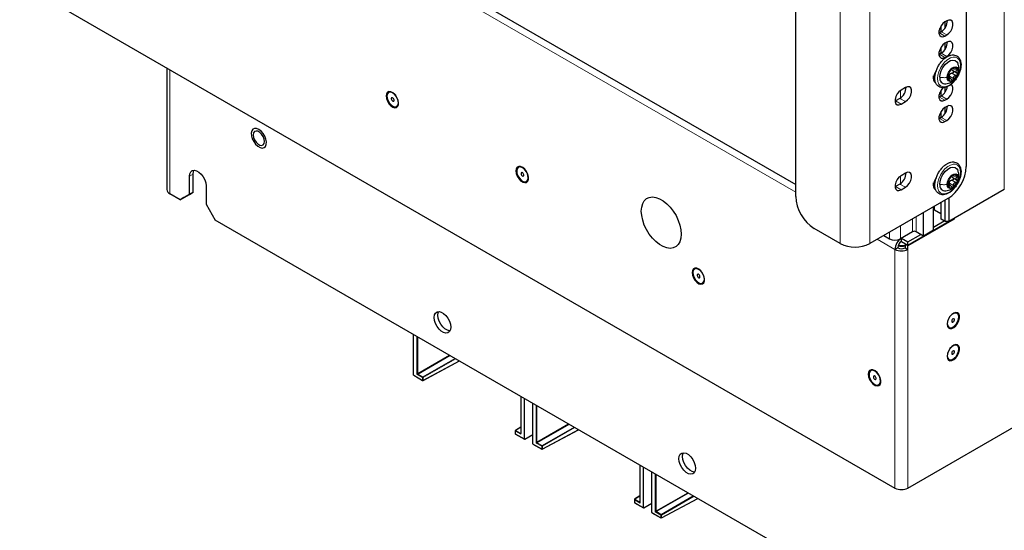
# Paper-space layout 'Blatt2' of a CAD drawing. Header units: millimetres. Extents: x 5 to 418, y 2 to 292.
# Tile 83 of 100: x 252 to 314, y 109 to 142. Entities that reach past the tile are written whole.
import ezdxf

# ---------------------------------------------------------------- set-up
doc = ezdxf.new("R2010")
doc.units = ezdxf.units.MM

psp = doc.layouts.new('Blatt2')

# ---------------------------------------------------------------- linework, layer by layer
at = {"color": 7, "linetype": 'Continuous', "lineweight": 18}
for p, q in [((314.116, 131.146), (314.116, 212.528)), ((300.858, 130.976), (251.537, 159.448)), ((303.686, 144.041), (303.686, 127.711)), ((305.572, 144.041), (305.572, 127.711)), ((310.109, 141.574), (310.109, 141.176)), ((310.345, 140.904), (309.991, 141.108)), ((310.462, 140.972), (310.109, 141.176)), ((310.109, 140.213), (310.109, 139.815)), ((310.345, 139.543), (309.991, 139.747)), ((310.462, 139.611), (310.109, 139.815)), ((261.083, 138.763), (261.083, 130.867)), ((310.631, 138.354), (310.89, 138.204)), ((310.777, 138.535), (311.036, 138.385)), ((310.866, 138.863), (310.89, 138.849)), ((310.974, 138.817), (311.1, 138.744)), ((311.228, 138.796), (311.214, 138.684)), ((309.708, 138.142), (309.638, 138.182)), ((310.55, 138.181), (310.617, 138.143)), ((307.516, 137.446), (307.516, 136.959)), ((310.109, 137.492), (310.109, 137.093)), ((310.462, 136.889), (310.109, 137.093)), ((307.552, 136.57), (307.198, 136.774)), ((307.834, 136.733), (307.481, 136.937)), ((310.345, 136.821), (309.991, 137.025)), ((310.109, 136.131), (310.109, 135.733)), ((310.345, 135.46), (309.991, 135.665)), ((310.462, 135.528), (310.109, 135.733)), ((262.32, 131.99), (262.556, 132.126)), ((310.866, 132.058), (310.89, 132.044)), ((307.834, 131.29), (307.481, 131.494)), ((307.516, 132.002), (307.516, 131.516)), ((310.631, 131.549), (310.89, 131.399)), ((310.777, 131.73), (311.036, 131.58)), ((310.974, 132.013), (311.1, 131.94)), ((311.228, 131.992), (311.214, 131.88)), ((307.552, 131.126), (307.198, 131.33)), ((309.708, 131.337), (309.638, 131.378)), ((310.55, 131.377), (310.617, 131.338)), ((310.109, 130.33), (310.109, 129.255)), ((309.685, 130.085), (309.685, 129.826)), ((308.282, 128.459), (308.282, 129.275)), ((308.518, 129.411), (308.518, 128.459)), ((306.809, 128.016), (306.809, 128.425)), ((307.516, 128.833), (307.516, 128.016)), ((307.163, 127.336), (306.043, 127.982)), ((307.575, 128.05), (307.575, 128.05)), ((307.163, 112.162), (307.163, 127.336)), ((307.988, 112.162), (307.988, 127.336)), ((276.787, 119.395), (276.787, 121.802)), ((276.833, 121.775), (276.833, 119.449)), ((276.833, 119.449), (278.848, 120.612)), ((278.895, 120.585), (276.857, 119.408)), ((277.163, 119.231), (279.201, 120.408)), ((279.249, 120.38), (277.187, 119.19)), ((277.187, 119.017), (279.477, 120.249)), ((276.57, 119.347), (277.14, 119.017)), ((277.14, 119.19), (276.787, 119.395)), ((276.857, 119.408), (277.163, 119.231)), ((277.14, 119.017), (277.14, 119.19)), ((277.187, 119.19), (277.187, 119.017)), ((283.394, 117.987), (283.394, 115.58)), ((284.358, 115.024), (284.358, 117.431)), ((284.405, 117.404), (284.405, 115.078)), ((283.04, 115.784), (283.04, 115.611)), ((283.394, 115.58), (283.04, 115.784)), ((283.384, 116.023), (283.063, 115.825)), ((283.063, 115.825), (283.37, 115.648)), ((284.405, 115.078), (286.42, 116.241)), ((286.467, 116.213), (284.429, 115.037)), ((284.735, 114.86), (286.773, 116.037)), ((286.82, 116.009), (284.759, 114.819)), ((284.759, 114.646), (287.049, 115.877)), ((283.04, 115.611), (283.611, 115.282)), ((283.37, 115.648), (283.384, 115.657)), ((284.142, 114.976), (284.712, 114.646)), ((284.712, 114.819), (284.358, 115.024)), ((284.429, 115.037), (284.735, 114.86)), ((284.712, 114.646), (284.712, 114.819)), ((284.759, 114.819), (284.759, 114.646)), ((290.966, 113.616), (290.966, 111.209)), ((291.933, 110.651), (291.933, 113.058)), ((291.979, 113.031), (291.979, 110.705)), ((290.612, 111.413), (290.612, 111.24)), ((290.966, 111.209), (290.612, 111.413)), ((290.956, 111.652), (290.635, 111.454)), ((290.635, 111.454), (290.942, 111.277)), ((291.979, 110.705), (293.994, 111.868)), ((294.041, 111.841), (292.003, 110.664)), ((292.309, 110.488), (294.347, 111.664)), ((294.394, 111.637), (292.333, 110.447)), ((292.333, 110.274), (294.623, 111.505)), ((290.612, 111.24), (291.182, 110.911)), ((290.942, 111.277), (290.956, 111.286)), ((291.716, 110.603), (292.286, 110.274)), ((292.286, 110.447), (291.933, 110.651)), ((292.003, 110.664), (292.309, 110.488)), ((292.286, 110.274), (292.286, 110.447)), ((292.333, 110.447), (292.333, 110.274))]:
    psp.add_line(p, q, dxfattribs=at)
at = {"color": 7, "linetype": 'Continuous', "lineweight": 25}
for p, q in [((251.89, 159.72), (300.858, 131.452)), ((311.7, 146.218), (311.7, 132.609)), ((251.537, 144.274), (307.163, 112.162)), ((300.858, 130.704), (300.858, 144.313)), ((310.089, 141.545), (310.089, 141.165)), ((310.462, 141.87), (310.345, 141.802)), ((310.356, 141.422), (310.356, 141.809)), ((309.991, 141.108), (309.957, 141.09)), ((310.109, 141.176), (309.991, 141.108)), ((309.998, 141.357), (310.089, 141.41)), ((310.345, 140.904), (310.462, 140.972)), ((310.089, 140.184), (310.089, 139.804)), ((310.462, 140.509), (310.345, 140.441)), ((310.356, 140.061), (310.356, 140.448)), ((309.991, 139.747), (309.957, 139.729)), ((310.109, 139.815), (309.991, 139.747)), ((310.345, 139.543), (310.462, 139.611)), ((260.888, 138.876), (260.888, 131.139)), ((309.626, 138.176), (309.626, 138.37)), ((309.702, 138.561), (309.742, 138.538)), ((310.837, 138.702), (311.098, 138.552)), ((310.848, 138.845), (310.897, 138.817)), ((309.638, 138.182), (309.604, 138.164)), ((309.708, 138.223), (309.638, 138.182)), ((310.707, 138.19), (310.556, 138.277)), ((274.987, 137.319), (274.983, 137.316)), ((307.834, 137.631), (307.552, 137.468)), ((310.109, 137.093), (309.991, 137.025)), ((310.089, 137.327), (309.998, 137.274)), ((310.089, 137.462), (310.089, 137.082)), ((310.356, 137.339), (310.356, 137.64)), ((275.5, 136.421), (275.504, 136.424)), ((307.198, 136.774), (307.164, 136.756)), ((307.481, 136.937), (307.198, 136.774)), ((307.552, 136.57), (307.834, 136.733)), ((309.991, 137.025), (309.957, 137.008)), ((310.345, 136.821), (310.462, 136.889)), ((310.462, 136.427), (310.345, 136.359)), ((310.089, 136.101), (310.089, 135.721)), ((310.356, 135.978), (310.356, 136.365)), ((309.991, 135.665), (309.957, 135.647)), ((310.109, 135.733), (309.991, 135.665)), ((310.345, 135.46), (310.462, 135.528)), ((262.556, 130.969), (262.556, 132.126)), ((283.237, 132.556), (283.233, 132.554)), ((307.834, 132.188), (307.552, 132.024)), ((262.32, 130.833), (262.32, 131.99)), ((283.749, 131.659), (283.753, 131.661)), ((307.481, 131.494), (307.198, 131.33)), ((309.626, 131.371), (309.626, 131.566)), ((309.708, 131.418), (309.638, 131.378)), ((309.702, 131.756), (309.742, 131.734)), ((310.707, 131.385), (310.556, 131.472)), ((310.837, 131.898), (311.098, 131.747)), ((310.848, 132.041), (310.897, 132.013)), ((261.731, 130.493), (261.083, 130.867)), ((261.731, 130.493), (262.32, 130.833)), ((262.556, 130.969), (261.967, 130.629)), ((262.32, 130.833), (262.556, 130.969)), ((263.381, 131.378), (263.381, 130.221)), ((307.198, 131.33), (307.164, 131.312)), ((307.552, 131.126), (307.834, 131.29)), ((309.638, 131.378), (309.604, 131.36)), ((314.116, 131.146), (310.592, 129.112)), ((261.967, 130.629), (261.731, 130.493)), ((263.381, 130.221), (263.97, 129.2)), ((310.521, 130.568), (305.572, 127.711)), ((310.089, 130.319), (310.089, 129.282)), ((310.356, 129.112), (310.356, 130.473)), ((310.592, 130.611), (310.592, 129.112)), ((308.989, 128.186), (308.989, 129.684)), ((309.626, 128.554), (309.626, 130.051)), ((310.089, 129.592), (309.685, 129.826)), ((323.956, 94.571), (263.97, 129.2)), ((307.988, 127.608), (310.875, 129.275)), ((310.934, 129.268), (307.988, 127.567)), ((309.626, 128.758), (310.297, 129.146)), ((310.356, 129.112), (310.109, 129.255)), ((310.592, 129.112), (310.356, 129.112)), ((310.875, 129.275), (310.875, 129.275)), ((310.934, 129.268), (310.898, 129.289)), ((310.934, 129.309), (310.934, 129.268)), ((303.686, 127.711), (302.036, 128.663)), ((308.282, 128.459), (307.516, 128.016)), ((307.988, 127.812), (308.813, 128.289)), ((308.989, 128.186), (308.518, 128.459)), ((309.626, 128.554), (308.989, 128.186)), ((306.455, 128.221), (306.809, 128.016)), ((307.575, 128.05), (307.988, 127.812)), ((307.575, 127.846), (307.575, 128.05)), ((307.575, 127.846), (307.988, 127.608)), ((307.846, 127.69), (307.811, 127.669)), ((307.988, 127.567), (307.811, 127.669)), ((307.811, 127.669), (307.811, 127.438)), ((307.988, 127.608), (307.988, 127.812)), ((307.339, 127.438), (307.163, 127.336)), ((307.811, 127.438), (307.988, 127.336)), ((307.988, 127.336), (307.988, 127.567)), ((294.433, 126.093), (294.429, 126.091)), ((294.945, 125.196), (294.949, 125.198)), ((311.117, 123.268), (311.113, 123.27)), ((310.596, 122.375), (310.6, 122.373)), ((276.57, 119.347), (276.57, 121.927)), ((311.117, 121.226), (311.113, 121.229)), ((277.18, 119.002), (279.487, 120.243)), ((310.596, 120.334), (310.6, 120.331)), ((305.628, 119.63), (305.624, 119.627)), ((307.988, 112.162), (321.776, 120.122)), ((276.577, 119.331), (277.147, 119.002)), ((306.141, 118.732), (306.145, 118.735)), ((283.384, 117.993), (283.384, 115.632)), ((283.611, 115.282), (283.611, 117.862)), ((284.142, 114.976), (284.142, 117.556)), ((283.031, 115.798), (283.031, 115.625)), ((283.384, 116.035), (283.046, 115.826)), ((284.751, 114.631), (287.059, 115.871)), ((283.047, 115.596), (283.617, 115.267)), ((283.633, 115.269), (284.142, 115.562)), ((284.149, 114.96), (284.719, 114.631)), ((290.956, 113.622), (290.956, 111.261)), ((291.182, 110.911), (291.182, 113.491)), ((291.716, 110.603), (291.716, 113.183)), ((290.602, 111.427), (290.602, 111.254)), ((290.956, 111.664), (290.618, 111.455)), ((292.325, 110.258), (294.633, 111.499)), ((290.619, 111.225), (291.189, 110.896)), ((291.205, 110.898), (291.716, 111.192)), ((291.723, 110.588), (292.293, 110.259))]:
    psp.add_line(p, q, dxfattribs=at)
at = {"color": 7, "linetype": 'Continuous', "lineweight": 25, "flags": 128}
for points in [[(310.345, 141.802), (310.212, 141.698), (310.095, 141.553), (310.008, 141.383), (309.962, 141.21), (309.962, 141.054), (310.008, 140.934), (310.095, 140.865), (310.212, 140.854), (310.345, 140.904)], [(310.462, 140.972), (310.595, 141.076), (310.712, 141.221), (310.799, 141.391), (310.845, 141.564), (310.845, 141.72), (310.799, 141.84), (310.712, 141.91), (310.595, 141.92), (310.462, 141.87)], [(310.345, 140.441), (310.212, 140.337), (310.095, 140.192), (310.008, 140.022), (309.962, 139.849), (309.962, 139.693), (310.008, 139.573), (310.095, 139.504), (310.212, 139.493), (310.345, 139.543)], [(310.462, 139.611), (310.595, 139.715), (310.712, 139.861), (310.799, 140.03), (310.845, 140.203), (310.845, 140.359), (310.799, 140.479), (310.712, 140.549), (310.595, 140.559), (310.462, 140.509)], [(310.015, 138.278), (310.039, 138.483), (310.108, 138.699), (310.218, 138.909), (310.359, 139.095), (310.52, 139.243), (310.688, 139.34), (310.849, 139.378), (310.99, 139.355), (311.1, 139.272), (311.156, 139.175)], [(310.488, 138.265), (310.51, 138.421), (310.573, 138.584), (310.67, 138.733), (310.788, 138.851), (310.914, 138.924), (311.033, 138.943), (311.129, 138.905), (311.192, 138.815), (311.214, 138.684)], [(309.781, 138.684), (309.741, 138.627), (309.654, 138.457), (309.608, 138.284), (309.608, 138.128), (309.654, 138.008), (309.716, 137.951)], [(311.214, 138.684), (311.192, 138.528), (311.129, 138.366), (311.033, 138.217), (310.914, 138.098), (310.788, 138.026), (310.67, 138.007), (310.573, 138.045), (310.51, 138.135), (310.488, 138.265)], [(307.834, 136.733), (307.967, 136.837), (308.084, 136.983), (308.171, 137.152), (308.217, 137.325), (308.217, 137.481), (308.171, 137.601), (308.084, 137.671), (307.967, 137.681), (307.834, 137.631)], [(310.462, 136.889), (310.595, 136.993), (310.712, 137.139), (310.799, 137.308), (310.845, 137.482), (310.845, 137.638), (310.799, 137.757), (310.737, 137.815)], [(274.824, 137.091), (274.846, 136.928), (274.909, 136.758), (275.006, 136.598), (275.127, 136.468), (275.258, 136.379), (275.386, 136.343), (275.496, 136.362), (275.577, 136.436), (275.62, 136.555), (275.62, 136.707), (275.577, 136.876), (275.496, 137.043), (275.386, 137.19), (275.258, 137.301), (275.127, 137.365), (275.006, 137.373), (274.909, 137.326), (274.846, 137.228), (274.824, 137.091)], [(275.161, 136.504), (275.287, 136.424), (275.409, 136.397), (275.51, 136.427), (275.578, 136.511), (275.606, 136.638), (275.59, 136.792), (275.532, 136.956), (275.439, 137.109), (275.322, 137.234), (275.195, 137.314), (275.074, 137.34), (274.973, 137.31), (274.905, 137.227), (274.876, 137.1), (274.892, 136.945), (274.95, 136.781), (275.044, 136.628), (275.161, 136.504)], [(275.504, 136.424), (275.514, 136.43), (275.582, 136.513), (275.61, 136.64), (275.594, 136.795), (275.536, 136.958), (275.443, 137.112), (275.326, 137.236), (275.199, 137.316), (275.078, 137.343), (274.987, 137.319)], [(307.552, 137.468), (307.419, 137.364), (307.302, 137.219), (307.215, 137.049), (307.169, 136.876), (307.169, 136.72), (307.215, 136.6), (307.302, 136.531), (307.419, 136.52), (307.552, 136.57)], [(310.22, 137.624), (310.212, 137.616), (310.095, 137.47), (310.008, 137.301), (309.962, 137.127), (309.962, 136.971), (310.008, 136.851), (310.095, 136.782), (310.212, 136.772), (310.345, 136.821)], [(275.222, 136.78), (275.256, 136.76), (275.289, 136.755), (275.314, 136.768), (275.328, 136.796), (275.329, 136.836), (275.316, 136.88), (275.292, 136.923), (275.261, 136.957), (275.226, 136.978), (275.194, 136.982), (275.169, 136.969), (275.155, 136.941), (275.154, 136.902), (275.167, 136.857), (275.19, 136.815), (275.222, 136.78)], [(310.462, 135.528), (310.595, 135.632), (310.712, 135.778), (310.799, 135.947), (310.845, 136.121), (310.845, 136.277), (310.799, 136.397), (310.712, 136.466), (310.595, 136.476), (310.462, 136.427)], [(310.345, 136.359), (310.212, 136.255), (310.095, 136.109), (310.008, 135.94), (309.962, 135.766), (309.962, 135.61), (310.008, 135.491), (310.095, 135.421), (310.212, 135.411), (310.345, 135.46)], [(266.74, 134.964), (266.597, 135.022), (266.468, 135.024), (266.362, 134.972), (266.29, 134.87), (266.258, 134.726), (266.269, 134.554), (266.321, 134.369), (266.411, 134.187), (266.53, 134.024), (266.668, 133.896), (266.812, 133.813), (266.949, 133.782), (267.068, 133.807), (267.158, 133.886), (267.211, 134.01), (267.222, 134.17), (267.189, 134.35), (267.117, 134.536), (267.012, 134.71), (266.882, 134.857), (266.74, 134.964)], [(266.386, 134.61), (266.407, 134.458), (266.469, 134.3), (266.563, 134.155), (266.678, 134.04), (266.801, 133.969), (266.916, 133.951), (267.011, 133.987), (267.072, 134.075), (267.093, 134.202), (267.072, 134.354), (267.011, 134.512), (266.916, 134.658), (266.801, 134.773), (266.678, 134.844), (266.563, 134.862), (266.469, 134.825), (266.407, 134.738), (266.386, 134.61)], [(262.32, 131.99), (262.342, 132.15), (262.404, 132.273), (262.503, 132.347), (262.63, 132.368), (262.775, 132.334), (262.926, 132.247), (263.071, 132.114), (263.198, 131.946), (263.297, 131.758), (263.359, 131.563), (263.381, 131.378)], [(262.556, 132.126), (262.577, 132.286), (262.612, 132.369)], [(283.074, 132.328), (283.096, 132.165), (283.158, 131.995), (283.255, 131.836), (283.376, 131.705), (283.508, 131.617), (283.636, 131.58), (283.746, 131.6), (283.827, 131.673), (283.87, 131.793), (283.87, 131.945), (283.827, 132.114), (283.746, 132.281), (283.636, 132.428), (283.508, 132.539), (283.376, 132.602), (283.255, 132.611), (283.158, 132.564), (283.096, 132.466), (283.074, 132.328)], [(283.41, 131.742), (283.537, 131.661), (283.658, 131.635), (283.759, 131.665), (283.828, 131.749), (283.856, 131.875), (283.84, 132.03), (283.782, 132.194), (283.689, 132.347), (283.572, 132.471), (283.445, 132.551), (283.324, 132.578), (283.223, 132.548), (283.154, 132.464), (283.126, 132.337), (283.142, 132.183), (283.2, 132.019), (283.293, 131.866), (283.41, 131.742)], [(283.753, 131.661), (283.763, 131.667), (283.832, 131.751), (283.86, 131.878), (283.844, 132.032), (283.786, 132.196), (283.693, 132.349), (283.576, 132.473), (283.449, 132.554), (283.328, 132.58), (283.237, 132.556)], [(283.471, 132.018), (283.506, 131.997), (283.538, 131.993), (283.563, 132.006), (283.577, 132.034), (283.578, 132.073), (283.566, 132.118), (283.542, 132.16), (283.511, 132.195), (283.476, 132.216), (283.444, 132.22), (283.419, 132.207), (283.405, 132.179), (283.404, 132.139), (283.416, 132.095), (283.44, 132.053), (283.471, 132.018)], [(307.834, 131.29), (307.967, 131.393), (308.084, 131.539), (308.171, 131.708), (308.217, 131.882), (308.217, 132.038), (308.171, 132.158), (308.084, 132.227), (307.967, 132.237), (307.834, 132.188)], [(310.015, 131.473), (310.039, 131.679), (310.108, 131.895), (310.218, 132.105), (310.359, 132.291), (310.52, 132.438), (310.688, 132.535), (310.849, 132.574), (310.99, 132.55), (311.1, 132.467), (311.156, 132.371)], [(310.488, 131.461), (310.51, 131.617), (310.573, 131.779), (310.67, 131.929), (310.788, 132.047), (310.914, 132.12), (311.033, 132.138), (311.129, 132.1), (311.192, 132.011), (311.214, 131.88)], [(307.552, 132.024), (307.419, 131.921), (307.302, 131.775), (307.215, 131.605), (307.169, 131.432), (307.169, 131.276), (307.215, 131.156), (307.302, 131.087), (307.419, 131.077), (307.552, 131.126)], [(309.781, 131.88), (309.741, 131.822), (309.654, 131.653), (309.608, 131.48), (309.608, 131.324), (309.654, 131.204), (309.716, 131.146)], [(311.214, 131.88), (311.192, 131.724), (311.129, 131.561), (311.033, 131.412), (310.914, 131.294), (310.788, 131.221), (310.67, 131.203), (310.573, 131.24), (310.51, 131.33), (310.488, 131.461)], [(293.58, 128.304), (293.559, 128.048), (293.495, 127.825), (293.391, 127.644), (293.25, 127.51), (293.077, 127.427), (292.878, 127.4), (292.66, 127.428), (292.43, 127.511), (292.197, 127.646), (291.967, 127.829), (291.749, 128.052), (291.55, 128.309), (291.377, 128.591), (291.236, 128.887), (291.132, 129.189), (291.068, 129.486), (291.046, 129.767), (291.068, 130.023), (291.132, 130.246), (291.236, 130.428), (291.377, 130.562), (291.55, 130.644), (291.749, 130.671), (291.967, 130.643), (292.197, 130.56), (292.43, 130.425), (292.66, 130.243), (292.878, 130.019), (293.077, 129.762), (293.25, 129.481), (293.391, 129.184), (293.495, 128.882), (293.559, 128.586), (293.58, 128.304)], [(294.27, 125.865), (294.291, 125.702), (294.354, 125.532), (294.451, 125.373), (294.572, 125.242), (294.704, 125.153), (294.831, 125.117), (294.942, 125.137), (295.023, 125.21), (295.066, 125.329), (295.066, 125.482), (295.023, 125.65), (294.942, 125.817), (294.831, 125.964), (294.704, 126.076), (294.572, 126.139), (294.451, 126.148), (294.354, 126.1), (294.291, 126.003), (294.27, 125.865)], [(294.606, 125.278), (294.733, 125.198), (294.854, 125.172), (294.955, 125.202), (295.024, 125.285), (295.052, 125.412), (295.036, 125.567), (294.978, 125.73), (294.885, 125.884), (294.768, 126.008), (294.641, 126.088), (294.52, 126.115), (294.419, 126.084), (294.35, 126.001), (294.322, 125.874), (294.338, 125.72), (294.396, 125.556), (294.489, 125.403), (294.606, 125.278)], [(294.949, 125.198), (294.959, 125.204), (295.028, 125.288), (295.056, 125.414), (295.04, 125.569), (294.982, 125.733), (294.889, 125.886), (294.772, 126.01), (294.645, 126.091), (294.524, 126.117), (294.433, 126.093)], [(294.667, 125.555), (294.702, 125.534), (294.734, 125.53), (294.759, 125.543), (294.773, 125.571), (294.774, 125.61), (294.762, 125.654), (294.738, 125.697), (294.706, 125.731), (294.672, 125.752), (294.64, 125.757), (294.615, 125.744), (294.601, 125.715), (294.6, 125.676), (294.612, 125.632), (294.636, 125.589), (294.667, 125.555)], [(277.877, 123.01), (277.898, 123.17), (277.961, 123.292), (278.06, 123.367), (278.187, 123.388), (278.331, 123.353), (278.482, 123.266), (278.627, 123.133), (278.754, 122.966), (278.853, 122.777), (278.916, 122.582), (278.937, 122.397), (278.916, 122.237), (278.853, 122.115), (278.754, 122.04), (278.627, 122.019), (278.482, 122.054), (278.331, 122.141), (278.187, 122.274), (278.06, 122.441), (277.961, 122.63), (277.898, 122.825), (277.877, 123.01)], [(278.112, 123.146), (278.134, 123.306), (278.169, 123.388)], [(310.474, 122.579), (310.496, 122.442), (310.559, 122.344), (310.656, 122.297), (310.777, 122.305), (310.908, 122.369), (311.036, 122.48), (311.146, 122.627), (311.227, 122.794), (311.27, 122.963), (311.27, 123.115), (311.227, 123.234), (311.146, 123.308), (311.036, 123.327), (310.908, 123.291), (310.777, 123.202), (310.656, 123.072), (310.559, 122.912), (310.496, 122.742), (310.474, 122.579)], [(310.664, 123.064), (310.57, 122.912), (310.511, 122.748), (310.493, 122.593), (310.52, 122.465), (310.588, 122.38), (310.688, 122.349), (310.809, 122.374), (310.936, 122.453), (311.054, 122.576), (311.147, 122.729), (311.206, 122.892), (311.224, 123.048), (311.197, 123.175), (311.129, 123.26), (311.029, 123.292), (310.908, 123.267), (310.781, 123.188), (310.664, 123.064)], [(311.113, 123.27), (311.025, 123.294), (310.904, 123.269), (310.777, 123.19), (310.66, 123.067)], [(278.881, 122.155), (278.863, 122.155), (278.718, 122.19), (278.567, 122.277), (278.422, 122.41), (278.295, 122.577), (278.197, 122.766), (278.134, 122.961), (278.112, 123.146)], [(310.66, 123.067), (310.566, 122.914), (310.507, 122.75), (310.489, 122.595), (310.516, 122.468), (310.584, 122.383), (310.596, 122.375)], [(310.811, 122.879), (310.786, 122.837), (310.772, 122.793), (310.771, 122.753), (310.784, 122.723), (310.808, 122.707), (310.839, 122.709), (310.874, 122.728), (310.906, 122.761), (310.931, 122.803), (310.945, 122.847), (310.946, 122.888), (310.933, 122.918), (310.91, 122.933), (310.878, 122.931), (310.844, 122.912), (310.811, 122.879)], [(310.474, 120.538), (310.496, 120.4), (310.559, 120.303), (310.656, 120.255), (310.777, 120.264), (310.908, 120.327), (311.036, 120.439), (311.146, 120.586), (311.227, 120.753), (311.27, 120.921), (311.27, 121.074), (311.227, 121.193), (311.146, 121.266), (311.036, 121.286), (310.908, 121.25), (310.777, 121.161), (310.656, 121.03), (310.559, 120.871), (310.496, 120.701), (310.474, 120.538)], [(310.66, 121.025), (310.566, 120.873), (310.507, 120.709), (310.489, 120.554), (310.516, 120.426), (310.584, 120.341), (310.596, 120.334)], [(310.664, 121.023), (310.57, 120.87), (310.511, 120.707), (310.493, 120.551), (310.52, 120.424), (310.588, 120.339), (310.688, 120.307), (310.809, 120.332), (310.936, 120.411), (311.054, 120.535), (311.147, 120.687), (311.206, 120.851), (311.224, 121.006), (311.197, 121.134), (311.129, 121.219), (311.029, 121.25), (310.908, 121.225), (310.781, 121.146), (310.664, 121.023)], [(311.113, 121.229), (311.025, 121.253), (310.904, 121.228), (310.777, 121.149), (310.66, 121.025)], [(310.811, 120.838), (310.786, 120.796), (310.772, 120.752), (310.771, 120.711), (310.784, 120.681), (310.808, 120.666), (310.839, 120.668), (310.874, 120.687), (310.906, 120.72), (310.931, 120.762), (310.945, 120.806), (310.946, 120.846), (310.933, 120.876), (310.91, 120.892), (310.878, 120.89), (310.844, 120.871), (310.811, 120.838)], [(305.466, 119.402), (305.487, 119.239), (305.55, 119.069), (305.647, 118.91), (305.768, 118.779), (305.899, 118.69), (306.027, 118.654), (306.138, 118.673), (306.219, 118.747), (306.262, 118.866), (306.262, 119.018), (306.219, 119.187), (306.138, 119.354), (306.027, 119.501), (305.899, 119.612), (305.768, 119.676), (305.647, 119.684), (305.55, 119.637), (305.487, 119.539), (305.466, 119.402)], [(305.802, 118.815), (305.929, 118.735), (306.05, 118.708), (306.151, 118.739), (306.22, 118.822), (306.248, 118.949), (306.232, 119.103), (306.174, 119.267), (306.08, 119.42), (305.963, 119.545), (305.837, 119.625), (305.716, 119.652), (305.615, 119.621), (305.546, 119.538), (305.518, 119.411), (305.534, 119.256), (305.592, 119.093), (305.685, 118.939), (305.802, 118.815)], [(306.145, 118.735), (306.155, 118.741), (306.224, 118.824), (306.252, 118.951), (306.236, 119.106), (306.178, 119.27), (306.084, 119.423), (305.967, 119.547), (305.841, 119.627), (305.72, 119.654), (305.628, 119.63)], [(305.863, 119.092), (305.898, 119.071), (305.93, 119.066), (305.955, 119.079), (305.969, 119.108), (305.97, 119.147), (305.957, 119.191), (305.934, 119.234), (305.902, 119.268), (305.868, 119.289), (305.836, 119.293), (305.811, 119.281), (305.796, 119.252), (305.796, 119.213), (305.808, 119.169), (305.832, 119.126), (305.863, 119.092)], [(293.433, 114.029), (293.454, 114.189), (293.517, 114.312), (293.616, 114.386), (293.743, 114.407), (293.888, 114.373), (294.039, 114.286), (294.184, 114.153), (294.311, 113.985), (294.409, 113.797), (294.472, 113.602), (294.494, 113.417), (294.472, 113.257), (294.409, 113.134), (294.311, 113.06), (294.184, 113.039), (294.039, 113.073), (293.888, 113.16), (293.743, 113.293), (293.616, 113.461), (293.517, 113.649), (293.454, 113.844), (293.433, 114.029)], [(293.669, 114.165), (293.69, 114.325), (293.725, 114.408)], [(294.437, 113.174), (294.419, 113.175), (294.274, 113.209), (294.124, 113.296), (293.979, 113.429), (293.852, 113.597), (293.753, 113.786), (293.69, 113.98), (293.669, 114.165)]]:
    psp.add_lwpolyline(points, dxfattribs=at)
at = {"color": 7, "linetype": 'Continuous', "lineweight": 18, "flags": 128}
for points in [[(311.335, 139.04), (311.313, 138.825), (311.251, 138.599), (311.151, 138.374), (311.019, 138.163), (310.863, 137.978), (310.692, 137.831), (310.516, 137.729), (310.345, 137.679), (310.189, 137.684), (310.057, 137.742), (309.957, 137.852), (309.894, 138.006), (309.873, 138.196), (309.894, 138.41), (309.957, 138.636), (310.057, 138.862), (310.189, 139.073), (310.345, 139.257), (310.516, 139.405), (310.692, 139.506), (310.863, 139.556), (311.019, 139.552), (311.151, 139.493), (311.251, 139.383), (311.313, 139.229), (311.335, 139.04)], [(311.335, 132.235), (311.313, 132.021), (311.251, 131.795), (311.151, 131.569), (311.019, 131.358), (310.863, 131.174), (310.692, 131.026), (310.516, 130.925), (310.345, 130.875), (310.189, 130.879), (310.057, 130.938), (309.957, 131.048), (309.894, 131.202), (309.873, 131.391), (309.894, 131.606), (309.957, 131.832), (310.057, 132.057), (310.189, 132.268), (310.345, 132.453), (310.516, 132.6), (310.692, 132.702), (310.863, 132.752), (311.019, 132.747), (311.151, 132.688), (311.251, 132.579), (311.313, 132.425), (311.335, 132.235)]]:
    psp.add_lwpolyline(points, dxfattribs=at)
at = {"color": 7, "linetype": 'Continuous', "lineweight": 25}
for centre, radius, start, end in [((309.674, 141.874), 0.823, 301.93711, 0.95437), ((309.674, 140.514), 0.823, 301.93711, 0.95437), ((310.947, 138.31), 0.426, 153.43643, 206.56357), ((311.238, 138.253), 0.716, 122.63797, 159.77289), ((310.864, 138.32), 0.263, 135.2838, 147.12706), ((310.981, 138.697), 0.205, 40.5328, 129.24817), ((310.465, 138.697), 0.716, 302.63797, 339.77289), ((310.756, 138.64), 0.426, 333.43643, 26.56357), ((310.364, 138.214), 0.355, 169.74702, 274.32065), ((309.652, 137.809), 0.849, 302.55989, 351.65691), ((310.722, 138.253), 0.205, 220.5328, 309.24817), ((307.046, 137.635), 0.823, 301.93711, 0.95437), ((309.674, 136.431), 0.823, 301.93711, 0.95437), ((307.046, 132.192), 0.823, 301.93711, 0.95437), ((309.141, 132.726), 2.561, 302.60548, 357.39452), ((311.238, 131.448), 0.716, 122.63797, 159.77289), ((310.981, 131.893), 0.205, 40.5328, 129.24817), ((310.364, 131.41), 0.355, 169.74702, 274.32065), ((310.947, 131.505), 0.426, 153.43643, 206.56357), ((310.864, 131.516), 0.263, 135.2838, 147.12706), ((310.465, 131.892), 0.716, 302.63797, 339.77289), ((310.756, 131.835), 0.426, 333.43643, 26.56357), ((261.221, 131.173), 0.335, 185.6948, 245.62534), ((310.722, 131.448), 0.205, 220.5328, 309.24817), ((303.416, 130.821), 2.561, 182.60548, 237.39452), ((309.638, 129.736), 0.101, 62.54567, 96.93427), ((310.123, 129.285), 0.0335, 185.6948, 245.62534), ((308.4, 128.231), 0.256, 62.60967, 117.39033), ((304.629, 129.53), 2.049, 242.60967, 297.39033), ((307.163, 128.699), 0.769, 242.60967, 297.39033), ((308.058, 127.295), 0.896, 122.60548, 177.39452), ((307.851, 127.415), 0.512, 122.60548, 177.39452), ((307.575, 128.132), 0.897, 242.60967, 297.39033), ((307.575, 127.893), 0.512, 242.60967, 297.39033), ((277.164, 119.031), 0.0333, 240.00269, 298.26557), ((283.064, 115.798), 0.0333, 121.72906, 180), ((283.064, 115.625), 0.0333, 180, 240.00269), ((284.736, 114.66), 0.0333, 240.00269, 298.26557), ((307.575, 112.958), 0.897, 242.60967, 297.39033), ((290.636, 111.427), 0.0333, 121.72906, 180), ((290.636, 111.254), 0.0333, 180, 240.00269), ((292.31, 110.288), 0.0333, 240.00269, 298.26557)]:
    psp.add_arc(centre, radius, start, end, dxfattribs=at)
at = {"color": 7, "linetype": 'Continuous', "lineweight": 18}
for centre, radius, start, end in [((307.575, 128.891), 1.306, 261.15433, 280.40453), ((276.886, 119.452), 0.0529, 183.52223, 236.47777), ((277.192, 119.188), 0.0514, 123.22971, 177.34769), ((277.164, 119.236), 0.0514, 242.65648, 296.76622), ((277.164, 119.063), 0.0514, 242.65648, 296.76622), ((277.156, 119.015), 0.016, 172.814, 235.87382), ((277.134, 119.187), 0.0529, 3.52223, 56.47777), ((277.17, 119.016), 0.0167, 303.65664, 5.53018), ((283.047, 115.8), 0.0165, 185.07867, 246.24147), ((283.092, 115.782), 0.0514, 123.22971, 177.34769), ((283.054, 115.811), 0.0167, 54.4735, 116.34159), ((283.047, 115.626), 0.0165, 185.07867, 246.24147), ((283.057, 115.61), 0.0165, 173.76303, 234.92479), ((283.38, 115.664), 0.0185, 236.43672, 282.46291), ((284.458, 115.081), 0.0529, 183.52223, 236.47777), ((284.763, 114.817), 0.0514, 123.22971, 177.34769), ((284.736, 114.865), 0.0514, 242.65648, 296.76622), ((284.736, 114.692), 0.0514, 242.65648, 296.76622), ((284.728, 114.644), 0.016, 172.814, 235.87382), ((284.706, 114.816), 0.0529, 3.52223, 56.47777), ((284.742, 114.645), 0.0167, 303.65664, 5.53018), ((290.619, 111.428), 0.0165, 185.07867, 246.24147), ((290.663, 111.411), 0.0514, 123.22971, 177.34769), ((290.625, 111.44), 0.0167, 54.4735, 116.34159), ((290.619, 111.255), 0.0165, 185.07867, 246.24147), ((290.628, 111.239), 0.0165, 173.76303, 234.92479), ((290.952, 111.292), 0.0185, 236.43672, 282.46291), ((292.032, 110.709), 0.0529, 183.52223, 236.47777), ((292.337, 110.445), 0.0514, 123.22971, 177.34769), ((292.31, 110.493), 0.0514, 242.65648, 296.76622), ((292.31, 110.32), 0.0514, 242.65648, 296.76622), ((292.302, 110.272), 0.016, 172.814, 235.87382), ((292.28, 110.443), 0.0529, 3.52223, 56.47777), ((292.316, 110.272), 0.0167, 303.65664, 5.53018)]:
    psp.add_arc(centre, radius, start, end, dxfattribs=at)
at = {"color": 7, "linetype": 'Continuous', "lineweight": 25}
for centre, major_axis, ratio, start_param, end_param in [((276.594, 119.36), (0.0171, 0.0286), 0.587369, 2.36515, 3.150629), ((283.634, 115.296), (0.0162, 0.0291), 0.567218, 2.347686, 3.901029), ((284.166, 114.989), (0.0171, 0.0286), 0.587369, 2.36515, 3.150629), ((291.205, 110.925), (0.0162, 0.0291), 0.567218, 2.347686, 3.901029), ((291.74, 110.616), (0.0171, 0.0286), 0.587369, 2.36515, 3.150629)]:
    psp.add_ellipse(centre, major_axis=major_axis, ratio=ratio, start_param=start_param, end_param=end_param, dxfattribs=at)
at = {"color": 7, "linetype": 'Continuous', "lineweight": 18}
for centre, major_axis, ratio, start_param, end_param in [((276.81, 119.408), (0.0319, 0.0424), 0.227762, 0.508788, 2.062131), ((276.81, 119.408), (0.0527, 0.0064), 0.22767, 4.220986, 5.774329), ((283.417, 115.594), (-0.0489, 0.0531), 0.368963, 6.21804, 7.771383), ((283.417, 115.594), (-0.0215, 0.0689), 0.368959, 0.867951, 1.653349), ((284.382, 115.037), (0.0319, 0.0424), 0.227762, 0.508788, 2.062131), ((284.382, 115.037), (0.0527, 0.0064), 0.22767, 4.220986, 5.774329), ((290.989, 111.223), (-0.0489, 0.0531), 0.368963, 6.21804, 7.771383), ((290.989, 111.223), (-0.0215, 0.0689), 0.368959, 0.867951, 1.653349), ((291.956, 110.665), (0.0319, 0.0424), 0.227762, 0.508788, 2.062131), ((291.956, 110.665), (0.0527, 0.0064), 0.22767, 4.220986, 5.774329)]:
    psp.add_ellipse(centre, major_axis=major_axis, ratio=ratio, start_param=start_param, end_param=end_param, dxfattribs=at)
at = {"color": 7, "linetype": 'Continuous', "lineweight": 25}
for points, knots in [([(310.483, 139.589), (310.452, 139.569), (310.361, 139.513), (310.216, 139.389), (310.059, 139.21), (309.923, 139.005), (309.815, 138.785), (309.74, 138.559), (309.701, 138.337), (309.701, 138.128), (309.743, 137.941), (309.827, 137.787), (309.948, 137.677), (310.095, 137.619), (310.256, 137.61), (310.426, 137.648), (310.602, 137.732), (310.777, 137.86), (310.941, 138.025), (311.087, 138.22), (311.208, 138.434), (311.298, 138.659), (311.353, 138.884), (311.371, 139.1), (311.347, 139.298), (311.281, 139.467), (311.176, 139.598), (311.038, 139.679), (310.882, 139.709), (310.716, 139.691), (310.581, 139.643), (310.503, 139.6), (310.483, 139.589)], [0, 0, 0, 0, 0.018673, 0.053858, 0.088978, 0.124026, 0.159069, 0.19418, 0.229444, 0.26495, 0.300703, 0.336174, 0.3704, 0.403215, 0.435664, 0.4689, 0.503345, 0.538446, 0.573603, 0.608677, 0.643711, 0.678787, 0.713972, 0.749363, 0.785021, 0.82072, 0.8556, 0.888944, 0.92147, 0.95423, 0.98818, 1, 1, 1, 1]), ([(311.233, 138.795), (311.23, 138.856), (311.223, 138.985), (311.179, 139.11), (311.155, 139.177)], [0, 0, 0, 0, 0.469367, 1, 1, 1, 1]), ([(310.566, 138.5), (310.562, 138.491), (310.555, 138.471), (310.55, 138.448), (310.549, 138.432), (310.551, 138.43), (310.552, 138.428)], [0, 0, 0, 0, 0.250032, 0.499632, 0.749228, 1, 1, 1, 1]), ([(310.552, 138.234), (310.555, 138.257), (310.559, 138.292), (310.56, 138.338), (310.561, 138.369), (310.56, 138.395), (310.559, 138.42), (310.555, 138.425), (310.552, 138.428)], [0, 0, 0, 0, 0.2491937, 0.3743301, 0.4989253, 0.6240038, 0.7497569, 1, 1, 1, 1]), ([(310.617, 138.594), (310.613, 138.589), (310.606, 138.581), (310.593, 138.559), (310.578, 138.531), (310.57, 138.511), (310.566, 138.5)], [0, 0, 0, 0, 0.249816, 0.499908, 0.75012, 1, 1, 1, 1]), ([(310.631, 138.354), (310.632, 138.343), (310.635, 138.321), (310.628, 138.289), (310.616, 138.264), (310.605, 138.255), (310.601, 138.251)], [0, 0, 0, 0, 0.278955, 0.555759, 0.833842, 1, 1, 1, 1]), ([(310.617, 138.594), (310.624, 138.603), (310.635, 138.617), (310.658, 138.648), (310.679, 138.674), (310.701, 138.702), (310.731, 138.737), (310.75, 138.76), (310.762, 138.775)], [0, 0, 0, 0, 0.249219, 0.374357, 0.498947, 0.62402, 0.749767, 1, 1, 1, 1]), ([(310.631, 138.354), (310.629, 138.372), (310.624, 138.41), (310.637, 138.445), (310.643, 138.463)], [0, 0, 0, 0, 0.500646, 1, 1, 1, 1]), ([(310.677, 138.505), (310.692, 138.515), (310.724, 138.534), (310.759, 138.534), (310.777, 138.535)], [0, 0, 0, 0, 0.49811, 1, 1, 1, 1]), ([(310.851, 138.856), (310.843, 138.851), (310.827, 138.84), (310.802, 138.818), (310.779, 138.795), (310.768, 138.782), (310.762, 138.775)], [0, 0, 0, 0, 0.24999, 0.499611, 0.749127, 1, 1, 1, 1]), ([(310.841, 138.7), (310.849, 138.695), (310.865, 138.684), (310.88, 138.659), (310.886, 138.63), (310.88, 138.599), (310.863, 138.57), (310.837, 138.549), (310.808, 138.536), (310.787, 138.535), (310.777, 138.535)], [0, 0, 0, 0, 0.125212, 0.249468, 0.37431, 0.49905, 0.623887, 0.749382, 0.874437, 1, 1, 1, 1]), ([(310.841, 138.7), (310.827, 138.709), (310.799, 138.727), (310.786, 138.756), (310.78, 138.77)], [0, 0, 0, 0, 0.500609, 1, 1, 1, 1]), ([(310.89, 138.849), (310.892, 138.853), (310.894, 138.862), (310.888, 138.868), (310.873, 138.867), (310.859, 138.86), (310.851, 138.856)], [0, 0, 0, 0, 0.249853, 0.499901, 0.750114, 1, 1, 1, 1]), ([(310.89, 138.849), (310.888, 138.84), (310.885, 138.826), (310.898, 138.815), (310.916, 138.811), (310.941, 138.812), (310.981, 138.817), (311.014, 138.828), (311.036, 138.836)], [0, 0, 0, 0, 0.24922, 0.374358, 0.498948, 0.624021, 0.749768, 1, 1, 1, 1]), ([(311.036, 138.385), (311.014, 138.384), (310.981, 138.382), (310.941, 138.361), (310.916, 138.338), (310.898, 138.308), (310.885, 138.263), (310.888, 138.227), (310.89, 138.204)], [0, 0, 0, 0, 0.249219, 0.374357, 0.498947, 0.62402, 0.749767, 1, 1, 1, 1]), ([(311.137, 138.83), (311.132, 138.835), (311.122, 138.845), (311.097, 138.849), (311.067, 138.847), (311.046, 138.839), (311.036, 138.836)], [0, 0, 0, 0, 0.249858, 0.499467, 0.749011, 1, 1, 1, 1]), ([(311.1, 138.744), (311.083, 138.73), (311.058, 138.708), (311.039, 138.672), (311.034, 138.643), (311.039, 138.615), (311.057, 138.58), (311.083, 138.562), (311.1, 138.55)], [0, 0, 0, 0, 0.249194, 0.37433, 0.498925, 0.624004, 0.749757, 1, 1, 1, 1]), ([(311.036, 138.385), (311.046, 138.385), (311.067, 138.386), (311.096, 138.399), (311.122, 138.42), (311.132, 138.44), (311.137, 138.449)], [0, 0, 0, 0, 0.249816, 0.499908, 0.75012, 1, 1, 1, 1]), ([(311.1, 138.744), (311.108, 138.751), (311.124, 138.765), (311.139, 138.788), (311.146, 138.812), (311.14, 138.824), (311.137, 138.83)], [0, 0, 0, 0, 0.249806, 0.500054, 0.750309, 1, 1, 1, 1]), ([(311.137, 138.449), (311.14, 138.46), (311.146, 138.48), (311.139, 138.51), (311.124, 138.534), (311.108, 138.545), (311.1, 138.55)], [0, 0, 0, 0, 0.250032, 0.499632, 0.749228, 1, 1, 1, 1]), ([(311.191, 138.539), (311.2, 138.564), (311.228, 138.648), (311.231, 138.736), (311.233, 138.798)], [0, 0, 0, 0, 0.299875, 1, 1, 1, 1]), ([(310.387, 137.86), (310.505, 137.888), (310.715, 137.937), (310.905, 138.068), (310.968, 138.147), (310.973, 138.152)], [0, 0, 0, 0, 0.542322, 0.969969, 1, 1, 1, 1]), ([(310.552, 138.234), (310.551, 138.224), (310.549, 138.202), (310.55, 138.169), (310.555, 138.139), (310.562, 138.126), (310.566, 138.119)], [0, 0, 0, 0, 0.249806, 0.500054, 0.750309, 1, 1, 1, 1]), ([(310.566, 138.119), (310.57, 138.115), (310.578, 138.106), (310.593, 138.108), (310.606, 138.12), (310.613, 138.135), (310.617, 138.143)], [0, 0, 0, 0, 0.249858, 0.499467, 0.749011, 1, 1, 1, 1]), ([(310.762, 138.13), (310.75, 138.148), (310.732, 138.174), (310.701, 138.194), (310.679, 138.201), (310.659, 138.198), (310.635, 138.183), (310.624, 138.159), (310.617, 138.143)], [0, 0, 0, 0, 0.24922, 0.374358, 0.498948, 0.624021, 0.749768, 1, 1, 1, 1]), ([(310.762, 138.13), (310.768, 138.122), (310.779, 138.105), (310.802, 138.09), (310.827, 138.084), (310.843, 138.09), (310.851, 138.094)], [0, 0, 0, 0, 0.249853, 0.499901, 0.750114, 1, 1, 1, 1]), ([(310.851, 138.094), (310.859, 138.099), (310.873, 138.111), (310.888, 138.139), (310.894, 138.171), (310.892, 138.193), (310.89, 138.204)], [0, 0, 0, 0, 0.24999, 0.499611, 0.749127, 1, 1, 1, 1]), ([(310.483, 132.784), (310.452, 132.765), (310.361, 132.709), (310.216, 132.584), (310.059, 132.405), (309.923, 132.201), (309.815, 131.981), (309.74, 131.755), (309.701, 131.533), (309.701, 131.323), (309.743, 131.136), (309.827, 130.983), (309.948, 130.873), (310.095, 130.814), (310.256, 130.805), (310.426, 130.843), (310.602, 130.927), (310.777, 131.055), (310.941, 131.221), (311.087, 131.415), (311.208, 131.63), (311.298, 131.854), (311.353, 132.079), (311.371, 132.295), (311.347, 132.493), (311.281, 132.663), (311.176, 132.793), (311.038, 132.875), (310.882, 132.905), (310.716, 132.887), (310.581, 132.838), (310.503, 132.795), (310.483, 132.784)], [0, 0, 0, 0, 0.0186732, 0.0538579, 0.0889785, 0.1240261, 0.1590685, 0.1941799, 0.2294437, 0.2649498, 0.3007026, 0.3361738, 0.3704005, 0.4032145, 0.4356643, 0.4689002, 0.503345, 0.5384459, 0.5736031, 0.6086769, 0.6437113, 0.6787871, 0.713972, 0.7493633, 0.7850205, 0.8207198, 0.8555999, 0.8889439, 0.9214696, 0.9542303, 0.98818, 1, 1, 1, 1]), ([(310.851, 132.051), (310.843, 132.046), (310.827, 132.036), (310.802, 132.014), (310.779, 131.991), (310.768, 131.977), (310.762, 131.97)], [0, 0, 0, 0, 0.24999, 0.499611, 0.749127, 1, 1, 1, 1]), ([(310.89, 132.044), (310.892, 132.049), (310.894, 132.057), (310.888, 132.063), (310.873, 132.063), (310.859, 132.055), (310.851, 132.051)], [0, 0, 0, 0, 0.249853, 0.499901, 0.750114, 1, 1, 1, 1]), ([(310.89, 132.044), (310.888, 132.035), (310.885, 132.021), (310.898, 132.011), (310.916, 132.007), (310.941, 132.007), (310.981, 132.012), (311.014, 132.024), (311.036, 132.031)], [0, 0, 0, 0, 0.24922, 0.374358, 0.498948, 0.624021, 0.749768, 1, 1, 1, 1]), ([(311.137, 132.026), (311.132, 132.031), (311.122, 132.04), (311.097, 132.045), (311.067, 132.042), (311.046, 132.035), (311.036, 132.031)], [0, 0, 0, 0, 0.249858, 0.499467, 0.749011, 1, 1, 1, 1]), ([(311.233, 131.991), (311.23, 132.051), (311.223, 132.18), (311.179, 132.306), (311.155, 132.372)], [0, 0, 0, 0, 0.469367, 1, 1, 1, 1]), ([(310.566, 131.696), (310.562, 131.686), (310.555, 131.666), (310.55, 131.643), (310.549, 131.628), (310.551, 131.625), (310.552, 131.624)], [0, 0, 0, 0, 0.250032, 0.499632, 0.749228, 1, 1, 1, 1]), ([(310.552, 131.43), (310.551, 131.419), (310.549, 131.398), (310.55, 131.365), (310.555, 131.335), (310.562, 131.321), (310.566, 131.315)], [0, 0, 0, 0, 0.249806, 0.500054, 0.750309, 1, 1, 1, 1]), ([(310.552, 131.43), (310.555, 131.453), (310.559, 131.487), (310.56, 131.533), (310.561, 131.565), (310.56, 131.59), (310.559, 131.616), (310.555, 131.62), (310.552, 131.624)], [0, 0, 0, 0, 0.249194, 0.37433, 0.498925, 0.624004, 0.749757, 1, 1, 1, 1]), ([(310.617, 131.789), (310.613, 131.785), (310.606, 131.776), (310.593, 131.754), (310.578, 131.726), (310.57, 131.706), (310.566, 131.696)], [0, 0, 0, 0, 0.249816, 0.499908, 0.75012, 1, 1, 1, 1]), ([(310.631, 131.549), (310.632, 131.538), (310.635, 131.517), (310.628, 131.485), (310.616, 131.459), (310.605, 131.45), (310.601, 131.447)], [0, 0, 0, 0, 0.278955, 0.555759, 0.833842, 1, 1, 1, 1]), ([(310.617, 131.789), (310.624, 131.799), (310.635, 131.813), (310.658, 131.844), (310.679, 131.87), (310.701, 131.897), (310.731, 131.933), (310.75, 131.955), (310.762, 131.97)], [0, 0, 0, 0, 0.2492191, 0.3743567, 0.4989469, 0.6240198, 0.7497675, 1, 1, 1, 1]), ([(310.631, 131.549), (310.629, 131.568), (310.624, 131.605), (310.637, 131.641), (310.643, 131.659)], [0, 0, 0, 0, 0.500646, 1, 1, 1, 1]), ([(310.677, 131.701), (310.692, 131.71), (310.724, 131.729), (310.759, 131.73), (310.777, 131.73)], [0, 0, 0, 0, 0.49811, 1, 1, 1, 1]), ([(310.841, 131.896), (310.849, 131.89), (310.865, 131.88), (310.88, 131.855), (310.886, 131.826), (310.88, 131.794), (310.863, 131.766), (310.837, 131.744), (310.808, 131.731), (310.787, 131.73), (310.777, 131.73)], [0, 0, 0, 0, 0.125212, 0.249468, 0.37431, 0.49905, 0.623887, 0.749382, 0.874437, 1, 1, 1, 1]), ([(310.841, 131.896), (310.827, 131.905), (310.799, 131.923), (310.786, 131.951), (310.78, 131.966)], [0, 0, 0, 0, 0.500609, 1, 1, 1, 1]), ([(311.036, 131.58), (311.014, 131.579), (310.981, 131.578), (310.941, 131.556), (310.916, 131.533), (310.898, 131.503), (310.885, 131.458), (310.888, 131.423), (310.89, 131.399)], [0, 0, 0, 0, 0.249219, 0.374357, 0.498947, 0.62402, 0.749767, 1, 1, 1, 1]), ([(311.1, 131.94), (311.083, 131.925), (311.058, 131.904), (311.039, 131.867), (311.034, 131.838), (311.039, 131.81), (311.057, 131.775), (311.083, 131.758), (311.1, 131.746)], [0, 0, 0, 0, 0.249194, 0.37433, 0.498925, 0.624004, 0.749757, 1, 1, 1, 1]), ([(311.036, 131.58), (311.046, 131.581), (311.067, 131.581), (311.096, 131.594), (311.122, 131.616), (311.132, 131.635), (311.137, 131.645)], [0, 0, 0, 0, 0.249816, 0.499908, 0.75012, 1, 1, 1, 1]), ([(311.1, 131.94), (311.108, 131.947), (311.124, 131.96), (311.139, 131.984), (311.146, 132.007), (311.14, 132.02), (311.137, 132.026)], [0, 0, 0, 0, 0.249806, 0.500054, 0.750309, 1, 1, 1, 1]), ([(311.137, 131.645), (311.14, 131.655), (311.146, 131.676), (311.139, 131.705), (311.124, 131.73), (311.108, 131.741), (311.1, 131.746)], [0, 0, 0, 0, 0.250032, 0.499632, 0.749228, 1, 1, 1, 1]), ([(311.191, 131.734), (311.2, 131.759), (311.228, 131.843), (311.231, 131.932), (311.233, 131.993)], [0, 0, 0, 0, 0.299875, 1, 1, 1, 1]), ([(310.387, 131.055), (310.505, 131.083), (310.715, 131.132), (310.905, 131.263), (310.968, 131.342), (310.973, 131.347)], [0, 0, 0, 0, 0.542322, 0.969969, 1, 1, 1, 1]), ([(310.566, 131.315), (310.57, 131.31), (310.578, 131.302), (310.593, 131.304), (310.606, 131.316), (310.613, 131.331), (310.617, 131.338)], [0, 0, 0, 0, 0.249858, 0.499467, 0.749011, 1, 1, 1, 1]), ([(310.762, 131.325), (310.75, 131.343), (310.732, 131.37), (310.701, 131.389), (310.679, 131.396), (310.659, 131.393), (310.635, 131.378), (310.624, 131.354), (310.617, 131.338)], [0, 0, 0, 0, 0.24922, 0.374358, 0.498948, 0.624021, 0.749768, 1, 1, 1, 1]), ([(310.762, 131.325), (310.768, 131.317), (310.779, 131.3), (310.802, 131.285), (310.827, 131.279), (310.843, 131.286), (310.851, 131.289)], [0, 0, 0, 0, 0.249853, 0.499901, 0.750114, 1, 1, 1, 1]), ([(310.851, 131.289), (310.859, 131.295), (310.873, 131.306), (310.888, 131.335), (310.894, 131.367), (310.892, 131.389), (310.89, 131.399)], [0, 0, 0, 0, 0.24999, 0.499611, 0.749127, 1, 1, 1, 1]), ([(307.36, 127.558), (307.367, 127.556), (307.435, 127.538), (307.528, 127.531), (307.608, 127.539), (307.623, 127.54)], [0, 0, 0, 0, 0.077452, 0.834012, 1, 1, 1, 1]), ([(307.623, 127.54), (307.676, 127.541), (307.742, 127.543), (307.8, 127.56), (307.811, 127.563)], [0, 0, 0, 0, 0.818532, 1, 1, 1, 1])]:
    psp.add_open_spline(points, degree=3, knots=knots, dxfattribs=at)
at = {"color": 7, "linetype": 'Continuous', "lineweight": 18}
for points in [[(310.015, 138.278), (310.093, 138.268), (310.25, 138.247), (310.409, 138.259), (310.488, 138.265)], [(310.015, 131.473), (310.093, 131.463), (310.25, 131.443), (310.409, 131.455), (310.488, 131.461)]]:
    psp.add_open_spline(points, degree=3, dxfattribs=at)

doc.saveas('drawing.dxf')
